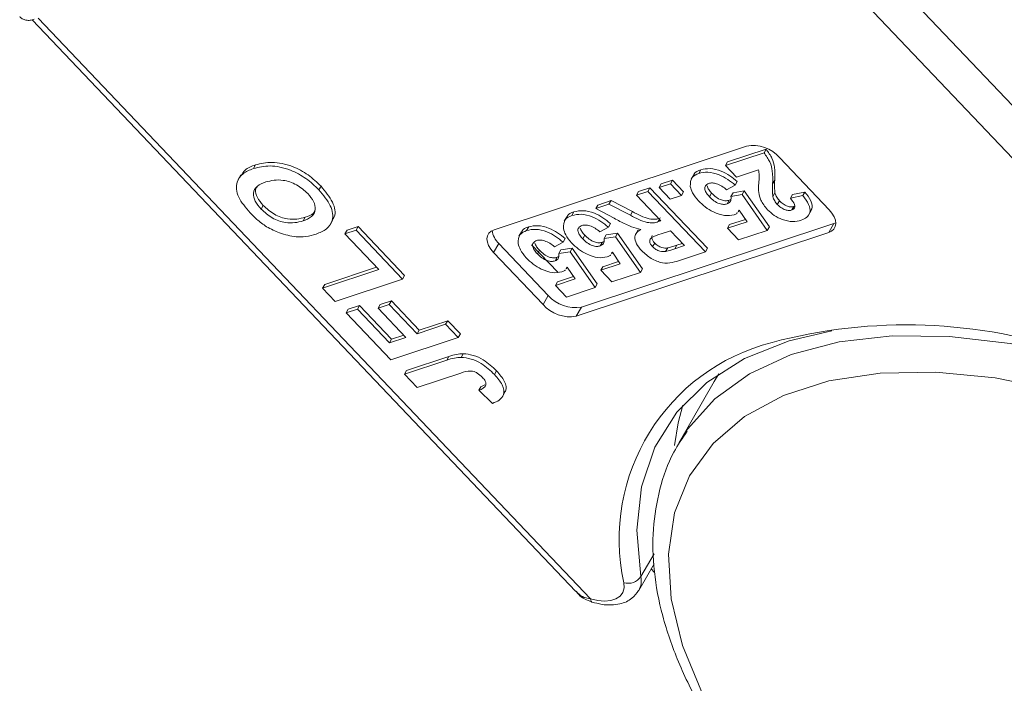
# Model space of a CAD drawing. Header units: millimetres. Extents: x 2471 to 3393, y -390 to 262.
# Tile 22 of 49: x 2978 to 3008, y 105 to 125. Entities that reach past the tile are written whole.
import ezdxf

# ---------------------------------------------------------------- set-up
doc = ezdxf.new("R2010")
doc.units = ezdxf.units.MM

msp = doc.modelspace()

# ---------------------------------------------------------------- linework, layer by layer
at = {"color": 7, "linetype": 'Continuous', "lineweight": 15}
for p, q in [((3015.049, 115.705), (2998.832, 132.769)), ((2997.984, 132.03), (3014.773, 114.364)), ((2977.977, 125.354), (2994.855, 107.594)), ((2995.313, 107.365), (2978.166, 125.408)), ((2992.317, 118.833), (3000.153, 121.432)), ((2999.506, 120.825), (3000.701, 121.221)), ((2999.571, 120.938), (3000.766, 121.334)), ((3000.701, 121.221), (3000.766, 121.334)), ((3001.187, 121.068), (3002.72, 119.455)), ((2984.845, 120.733), (2984.91, 120.846)), ((2999.506, 120.825), (2999.571, 120.938)), ((2999.85, 120.463), (2999.506, 120.825)), ((2984.456, 120.538), (2984.374, 120.397)), ((2998.517, 120.542), (2998.436, 120.4)), ((2998.673, 120.58), (2998.738, 120.693)), ((3000.529, 120.688), (2999.85, 120.463)), ((2986.881, 120.07), (2986.946, 120.183)), ((2997.443, 120.14), (2997.794, 120.257)), ((2997.443, 120.14), (2997.508, 120.253)), ((2997.508, 120.253), (2997.859, 120.37)), ((2997.794, 120.257), (2997.859, 120.37)), ((2997.794, 120.257), (2998.138, 119.895)), ((2997.859, 120.37), (2998.203, 120.008)), ((2999.806, 120.216), (2999.54, 120.074)), ((2999.806, 120.216), (2999.871, 120.329)), ((3000.967, 120.257), (3001.032, 120.37)), ((2996.739, 119.907), (2997.091, 120.024)), ((2996.739, 119.907), (2996.804, 120.02)), ((2997.496, 119.111), (2996.739, 119.907)), ((2996.804, 120.02), (2997.156, 120.137)), ((2997.091, 120.024), (2997.156, 120.137)), ((2997.091, 120.024), (2998.88, 118.141)), ((2997.156, 120.137), (2998.945, 118.255)), ((2997.787, 119.778), (2997.443, 120.14)), ((2998.138, 119.895), (2997.787, 119.778)), ((2998.138, 119.895), (2998.203, 120.008)), ((2999.01, 119.854), (2999.075, 119.967)), ((2999.675, 119.865), (2999.74, 119.978)), ((2999.675, 119.865), (3000.024, 119.922)), ((2999.74, 119.978), (3000.089, 120.036)), ((3000.024, 119.922), (3000.089, 120.036)), ((3000.024, 119.922), (3000.803, 118.811)), ((3000.089, 120.036), (3000.868, 118.924)), ((3000.976, 119.86), (3001.041, 119.974)), ((3001.518, 119.81), (3001.583, 119.923)), ((3001.518, 119.81), (3001.903, 119.891)), ((3001.583, 119.923), (3001.969, 120.004)), ((3001.903, 119.891), (3001.969, 120.004)), ((2985.086, 119.474), (2985.151, 119.587)), ((2995.474, 119.487), (2995.884, 119.623)), ((2995.474, 119.487), (2995.539, 119.6)), ((2995.539, 119.6), (2995.95, 119.737)), ((2995.884, 119.623), (2995.95, 119.737)), ((2995.884, 119.623), (2996.551, 119.282)), ((2995.95, 119.737), (2996.616, 119.396)), ((2999.556, 119.635), (2999.621, 119.749)), ((2999.621, 119.749), (2999.669, 119.776)), ((3001.113, 119.62), (3001.178, 119.733)), ((3001.565, 119.445), (3001.63, 119.558)), ((3001.63, 119.558), (3001.655, 119.572)), ((2994.579, 119.235), (2994.497, 119.094)), ((2994.735, 119.274), (2994.8, 119.387)), ((2996.049, 119.188), (2995.474, 119.487)), ((2996.551, 119.282), (2996.616, 119.396)), ((2999.902, 119.388), (2999.931, 119.437)), ((2999.929, 119.439), (2999.905, 119.405)), ((3000.177, 119.079), (2999.929, 119.439)), ((3002.086, 119.286), (3002.168, 119.427)), ((2986.387, 119.104), (2986.452, 119.218)), ((2987.235, 118.994), (2987.316, 119.135)), ((2987.753, 118.815), (2988.101, 118.93)), ((2988.036, 118.817), (2988.101, 118.93)), ((2988.101, 118.93), (2989.542, 117.414)), ((3002.871, 119.027), (2995.035, 116.427)), ((2995.868, 118.91), (2995.933, 119.023)), ((2997.417, 119.084), (2997.456, 119.152)), ((2997.417, 119.084), (2997.496, 119.111)), ((2999.568, 118.877), (3000.177, 119.079)), ((2999.568, 118.877), (2999.633, 118.991)), ((2999.633, 118.991), (3000.125, 119.154)), ((3002.871, 119.027), (3002.709, 118.743)), ((3002.928, 119.05), (3002.871, 119.027)), ((2987.688, 118.702), (2988.036, 118.817)), ((2987.688, 118.702), (2987.753, 118.815)), ((2988.736, 117.598), (2987.688, 118.702)), ((2988.036, 118.817), (2989.477, 117.3)), ((2993.172, 118.769), (2993.091, 118.627)), ((2993.328, 118.807), (2993.393, 118.92)), ((3002.709, 118.743), (2994.872, 116.144)), ((2995.071, 118.548), (2995.136, 118.661)), ((2995.868, 118.91), (2995.602, 118.768)), ((2995.736, 118.558), (2995.801, 118.672)), ((2995.801, 118.672), (2996.151, 118.729)), ((2996.086, 118.616), (2996.151, 118.729)), ((2996.151, 118.729), (2996.929, 117.618)), ((2996.798, 118.832), (2996.717, 118.691)), ((2997.794, 118.797), (2997.511, 118.703)), ((2998.23, 118.338), (2997.794, 118.797)), ((2999.912, 118.515), (2999.568, 118.877)), ((3000.803, 118.811), (2999.912, 118.515)), ((3000.803, 118.811), (3000.868, 118.924)), ((2992.468, 118.405), (2992.305, 118.122)), ((2994.001, 116.791), (2992.468, 118.405)), ((2994.296, 117.512), (2993.485, 118.366)), ((2994.461, 118.443), (2994.195, 118.301)), ((2994.461, 118.443), (2994.526, 118.556)), ((2995.618, 118.329), (2995.683, 118.442)), ((2995.683, 118.442), (2995.731, 118.47)), ((2995.736, 118.558), (2996.086, 118.616)), ((2996.086, 118.616), (2996.864, 117.504)), ((2997.243, 118.306), (2997.308, 118.419)), ((2997.931, 118.239), (2997.996, 118.353)), ((2997.931, 118.239), (2998.23, 118.338)), ((2997.996, 118.353), (2998.164, 118.408)), ((2993.839, 116.508), (2992.305, 118.122)), ((2993.665, 118.081), (2993.73, 118.194)), ((2994.33, 118.092), (2994.395, 118.205)), ((2994.33, 118.092), (2994.679, 118.149)), ((2994.395, 118.205), (2994.744, 118.262)), ((2994.679, 118.149), (2994.744, 118.262)), ((2994.679, 118.149), (2995.458, 117.038)), ((2994.744, 118.262), (2995.523, 117.151)), ((2995.964, 118.081), (2995.992, 118.131)), ((2995.991, 118.133), (2995.967, 118.099)), ((2996.238, 117.773), (2995.991, 118.133)), ((2997.646, 118.153), (2997.711, 118.266)), ((2998.88, 118.141), (2998.112, 117.887)), ((2998.88, 118.141), (2998.945, 118.255)), ((2994.211, 117.862), (2994.276, 117.975)), ((2994.276, 117.975), (2994.324, 118.003)), ((2995.629, 117.571), (2996.238, 117.773)), ((2995.694, 117.684), (2996.187, 117.847)), ((2986.995, 117.021), (2988.736, 117.598)), ((2987.06, 117.134), (2988.67, 117.668)), ((2989.477, 117.3), (2989.542, 117.414)), ((2994.557, 117.615), (2994.586, 117.664)), ((2994.584, 117.666), (2994.56, 117.632)), ((2994.832, 117.306), (2994.584, 117.666)), ((2995.629, 117.571), (2995.694, 117.684)), ((2995.973, 117.209), (2995.629, 117.571)), ((2996.864, 117.504), (2995.973, 117.209)), ((2996.864, 117.504), (2996.929, 117.618)), ((2986.995, 117.021), (2987.06, 117.134)), ((2989.477, 117.3), (2987.388, 116.607)), ((2994.223, 117.104), (2994.832, 117.306)), ((2994.223, 117.104), (2994.288, 117.218)), ((2994.567, 116.742), (2994.223, 117.104)), ((2994.288, 117.218), (2994.78, 117.381)), ((2995.458, 117.038), (2995.523, 117.151)), ((2987.388, 116.607), (2986.995, 117.021)), ((2994.001, 116.791), (2993.839, 116.508)), ((2995.458, 117.038), (2994.567, 116.742)), ((2988.717, 116.395), (2989.065, 116.511)), ((2988.717, 116.395), (2988.782, 116.508)), ((2988.782, 116.508), (2989.13, 116.624)), ((2989.065, 116.511), (2989.13, 116.624)), ((2989.065, 116.511), (2989.93, 115.601)), ((2989.13, 116.624), (2989.995, 115.714)), ((2987.728, 116.249), (2988.077, 116.364)), ((2987.728, 116.249), (2987.793, 116.362)), ((2989.117, 114.787), (2987.728, 116.249)), ((2987.793, 116.362), (2988.142, 116.477)), ((2988.077, 116.364), (2988.142, 116.477)), ((2988.077, 116.364), (2989.073, 115.316)), ((2988.142, 116.477), (2989.138, 115.429)), ((2989.582, 115.485), (2988.717, 116.395)), ((2995.035, 116.427), (2994.872, 116.144)), ((2989.93, 115.601), (2990.814, 115.894)), ((2989.995, 115.714), (2990.879, 116.007)), ((2990.814, 115.894), (2990.879, 116.007)), ((2990.814, 115.894), (2991.207, 115.48)), ((2990.879, 116.007), (2991.272, 115.593)), ((2989.93, 115.601), (2989.995, 115.714)), ((2991.207, 115.48), (2991.272, 115.593)), ((2989.073, 115.316), (2989.582, 115.485)), ((2989.073, 115.316), (2989.138, 115.429)), ((2991.207, 115.48), (2989.117, 114.787)), ((2989.138, 115.429), (2989.515, 115.555)), ((2991.296, 114.868), (2991.361, 114.981)), ((2989.537, 114.346), (2990.854, 114.783)), ((2989.602, 114.459), (2990.919, 114.896)), ((2990.854, 114.783), (2990.919, 114.896)), ((2989.537, 114.346), (2989.602, 114.459)), ((2989.93, 113.932), (2989.537, 114.346)), ((2991.282, 114.381), (2989.93, 113.932)), ((2992.332, 114.333), (2992.397, 114.447)), ((2999.297, 114.356), (2999.155, 114.122)), ((2999.155, 114.122), (2998.065, 112.225)), ((2991.847, 113.843), (2991.912, 113.956)), ((2992.267, 113.438), (2991.847, 113.843)), ((2991.912, 113.956), (2992.033, 114.016)), ((2992.576, 113.64), (2992.657, 113.782)), ((2998.273, 112.558), (2998.065, 112.225)), ((2997.285, 108.767), (2996.875, 108.055)), ((2996.814, 107.626), (2997.291, 108.458)), ((2997.303, 108.182), (2997.197, 108.294))]:
    msp.add_line(p, q, dxfattribs=at)
at = {"color": 7, "linetype": 'Continuous', "lineweight": 15, "flags": 128}
for points in [[(3002.72, 119.455), (3002.81, 119.346), (3002.876, 119.236), (3002.916, 119.127), (3002.928, 119.024), (3002.913, 118.93), (3002.87, 118.851), (3002.801, 118.788), (3002.709, 118.743)], [(2992.305, 118.122), (2992.216, 118.23), (2992.15, 118.341), (2992.11, 118.45), (2992.097, 118.553), (2992.113, 118.646), (2992.156, 118.725), (2992.225, 118.789), (2992.317, 118.833)], [(2996.875, 108.055), (2996.747, 109.499), (2996.894, 110.848), (2997.312, 112.076), (2997.995, 113.162), (2998.929, 114.085), (3000.097, 114.828), (3001.479, 115.379), (3002.803, 115.687)], [(3014.238, 113.447), (3012.266, 114.251), (3010.288, 114.872), (3008.34, 115.297), (3006.458, 115.52), (3004.677, 115.536), (3003.029, 115.345), (3001.545, 114.951), (3000.251, 114.36), (2999.172, 113.584), (2998.327, 112.637), (2998.273, 112.558)], [(3009.015, 95.147), (3007.122, 96.147), (3005.319, 97.296), (3003.64, 98.573), (3002.12, 99.952), (3000.789, 101.404), (2999.673, 102.902), (2998.795, 104.416), (2998.171, 105.915), (2997.814, 107.37), (2997.732, 108.752), (2997.926, 110.033), (2998.392, 111.188), (2999.121, 112.194), (3000.098, 113.031), (3001.305, 113.681), (3002.716, 114.134), (3004.304, 114.378), (3006.037, 114.41), (3007.881, 114.229), (3009.8, 113.838), (3011.754, 113.246), (3013.706, 112.463)], [(2997.921, 112.13), (2998.033, 112.83), (2998.183, 113.384)], [(2996.35, 107.864), (2996.357, 107.705), (2996.316, 107.565), (2996.231, 107.449), (2996.104, 107.363), (2995.941, 107.31), (2995.749, 107.292), (2995.537, 107.311), (2995.313, 107.365)], [(2995.355, 107.267), (2995.349, 107.269), (2995.331, 107.288), (2995.319, 107.32), (2995.313, 107.365)]]:
    msp.add_lwpolyline(points, dxfattribs=at)
at = {"color": 7, "linetype": 'Continuous', "lineweight": 15}
for centre, radius, start, end in [((3000.345, 120.327), 1.122, 41.3307, 99.8191), ((2992.927, 118.896), 0.673, 187.4267, 226.9487), ((2994.843, 117.532), 1.122, 221.3307, 279.8191), ((2994.681, 117.249), 1.122, 221.3307, 279.8191), ((3005.117, 99.707), 16.17, 70.9395, 104.9214), ((3002.509, 109.22), 6.306, 104.278, 192.4215), ((2996.477, 108.333), 0.486, 254.9197, 325.0984), ((2996.279, 107.922), 0.611, 331.0119, 12.5849)]:
    msp.add_arc(centre, radius, start, end, dxfattribs=at)
for points, knots in [([(2977.589, 125.453), (2977.615, 125.428), (2977.67, 125.373), (2977.789, 125.337), (2977.916, 125.331), (2977.999, 125.357), (2978.04, 125.37)], [0, 0, 0, 0, 0.206371, 0.453638, 0.731723, 1, 1, 1, 1]), ([(3000.701, 121.221), (3000.769, 121.126), (3000.905, 120.936), (3000.98, 120.604), (3000.972, 120.389), (3000.967, 120.257)], [0, 0, 0, 0, 0.2795508, 0.5593318, 1, 1, 1, 1]), ([(3000.766, 121.334), (3000.834, 121.239), (3000.97, 121.049), (3001.045, 120.718), (3001.037, 120.502), (3001.032, 120.37)], [0, 0, 0, 0, 0.2795508, 0.5593318, 1, 1, 1, 1]), ([(2984.468, 120.512), (2984.502, 120.573), (2984.59, 120.73), (2984.79, 120.802), (2984.91, 120.846)], [0, 0, 0, 0, 0.395475, 1, 1, 1, 1]), ([(2984.845, 120.733), (2985.01, 120.774), (2985.338, 120.855), (2985.951, 120.728), (2986.499, 120.435), (2986.753, 120.192), (2986.881, 120.07)], [0, 0, 0, 0, 0.280551, 0.559488, 0.779434, 1, 1, 1, 1]), ([(2984.91, 120.846), (2985.075, 120.887), (2985.403, 120.968), (2986.016, 120.842), (2986.564, 120.549), (2986.818, 120.305), (2986.946, 120.183)], [0, 0, 0, 0, 0.280551, 0.559488, 0.779434, 1, 1, 1, 1]), ([(2984.743, 119.353), (2984.605, 119.518), (2984.331, 119.848), (2984.288, 120.302), (2984.499, 120.592), (2984.73, 120.686), (2984.845, 120.733)], [0, 0, 0, 0, 0.279831, 0.558669, 0.779006, 1, 1, 1, 1]), ([(2998.412, 120.175), (2998.414, 120.28), (2998.417, 120.467), (2998.595, 120.545), (2998.673, 120.58)], [0, 0, 0, 0, 0.5583531, 1, 1, 1, 1]), ([(2998.527, 120.52), (2998.529, 120.536), (2998.542, 120.63), (2998.65, 120.665), (2998.738, 120.693)], [0, 0, 0, 0, 0.179417, 1, 1, 1, 1]), ([(2998.673, 120.58), (2998.764, 120.601), (2998.946, 120.642), (2999.283, 120.558), (2999.58, 120.404), (2999.731, 120.279), (2999.806, 120.216)], [0, 0, 0, 0, 0.279948, 0.559031, 0.779331, 1, 1, 1, 1]), ([(2998.738, 120.693), (2998.829, 120.714), (2999.012, 120.755), (2999.349, 120.671), (2999.645, 120.518), (2999.796, 120.392), (2999.871, 120.329)], [0, 0, 0, 0, 0.279948, 0.559031, 0.779331, 1, 1, 1, 1]), ([(3000.536, 119.985), (3000.533, 120.066), (3000.528, 120.199), (3000.546, 120.375), (3000.563, 120.523), (3000.54, 120.633), (3000.529, 120.688)], [0, 0, 0, 0, 0.3399849, 0.5601859, 0.7803799, 1, 1, 1, 1]), ([(2985.228, 120.316), (2985.134, 120.279), (2984.946, 120.205), (2984.816, 119.991), (2984.879, 119.719), (2985.017, 119.556), (2985.086, 119.474)], [0, 0, 0, 0, 0.281087, 0.560013, 0.779691, 1, 1, 1, 1]), ([(2984.972, 120.184), (2984.946, 120.149), (2984.879, 120.059), (2984.948, 119.83), (2985.084, 119.668), (2985.151, 119.587)], [0, 0, 0, 0, 0.239807, 0.619359, 1, 1, 1, 1]), ([(2986.533, 119.954), (2986.423, 120.052), (2986.203, 120.248), (2985.672, 120.424), (2985.397, 120.357), (2985.228, 120.316)], [0, 0, 0, 0, 0.279991, 0.559768, 1, 1, 1, 1]), ([(2986.946, 120.183), (2987.08, 120.021), (2987.347, 119.698), (2987.423, 119.303), (2987.313, 119.166), (2987.287, 119.134)], [0, 0, 0, 0, 0.435639, 0.86944, 1, 1, 1, 1]), ([(2998.665, 119.73), (2998.595, 119.813), (2998.469, 119.963), (2998.43, 120.11), (2998.412, 120.175)], [0, 0, 0, 0, 0.559534, 1, 1, 1, 1]), ([(2998.986, 120.271), (2998.946, 120.251), (2998.867, 120.211), (2998.85, 120.09), (2998.912, 119.964), (2998.977, 119.891), (2999.01, 119.854)], [0, 0, 0, 0, 0.279573, 0.558664, 0.778923, 1, 1, 1, 1]), ([(2998.931, 120.191), (2998.945, 120.154), (2998.974, 120.078), (2999.041, 120.004), (2999.075, 119.967)], [0, 0, 0, 0, 0.499074, 1, 1, 1, 1]), ([(2999.54, 120.074), (2999.493, 120.113), (2999.399, 120.19), (2999.238, 120.261), (2999.092, 120.293), (2999.021, 120.278), (2998.986, 120.271)], [0, 0, 0, 0, 0.2803, 0.559961, 0.780042, 1, 1, 1, 1]), ([(3000.967, 120.257), (3000.963, 120.185), (3000.956, 120.056), (3000.97, 119.92), (3000.976, 119.86)], [0, 0, 0, 0, 0.560235, 1, 1, 1, 1]), ([(3001.032, 120.37), (3001.028, 120.298), (3001.021, 120.169), (3001.035, 120.033), (3001.041, 119.974)], [0, 0, 0, 0, 0.560235, 1, 1, 1, 1]), ([(2986.387, 119.104), (2986.481, 119.142), (2986.669, 119.217), (2986.793, 119.436), (2986.738, 119.706), (2986.601, 119.871), (2986.533, 119.954)], [0, 0, 0, 0, 0.281021, 0.560116, 0.779939, 1, 1, 1, 1]), ([(2986.881, 120.07), (2987.018, 119.906), (2987.292, 119.579), (2987.341, 119.127), (2987.137, 118.836), (2986.908, 118.742), (2986.794, 118.695)], [0, 0, 0, 0, 0.279942, 0.558704, 0.779045, 1, 1, 1, 1]), ([(2999.01, 119.854), (2999.052, 119.812), (2999.138, 119.728), (2999.3, 119.64), (2999.451, 119.611), (2999.521, 119.627), (2999.556, 119.635)], [0, 0, 0, 0, 0.280898, 0.55946, 0.779497, 1, 1, 1, 1]), ([(2999.075, 119.967), (2999.117, 119.925), (2999.203, 119.841), (2999.365, 119.753), (2999.516, 119.724), (2999.586, 119.74), (2999.621, 119.749)], [0, 0, 0, 0, 0.280898, 0.55946, 0.779497, 1, 1, 1, 1]), ([(2999.556, 119.635), (2999.582, 119.647), (2999.634, 119.671), (2999.68, 119.75), (2999.677, 119.821), (2999.675, 119.865)], [0, 0, 0, 0, 0.279963, 0.560065, 1, 1, 1, 1]), ([(3000.808, 119.454), (3000.728, 119.555), (3000.585, 119.735), (3000.551, 119.909), (3000.536, 119.985)], [0, 0, 0, 0, 0.558458, 1, 1, 1, 1]), ([(3000.976, 119.86), (3000.991, 119.815), (3001.017, 119.735), (3001.084, 119.655), (3001.113, 119.62)], [0, 0, 0, 0, 0.560117, 1, 1, 1, 1]), ([(3001.041, 119.974), (3001.056, 119.929), (3001.082, 119.848), (3001.149, 119.768), (3001.178, 119.733)], [0, 0, 0, 0, 0.560117, 1, 1, 1, 1]), ([(3001.903, 119.891), (3001.973, 119.801), (3002.112, 119.62), (3002.15, 119.371), (3002.041, 119.208), (3001.917, 119.155), (3001.856, 119.128)], [0, 0, 0, 0, 0.2807519, 0.5589701, 0.7792745, 1, 1, 1, 1]), ([(3001.969, 120.004), (3002.036, 119.915), (3002.172, 119.736), (3002.223, 119.517), (3002.163, 119.439), (3002.148, 119.42)], [0, 0, 0, 0, 0.432576, 0.861248, 1, 1, 1, 1]), ([(2985.151, 119.587), (2985.26, 119.488), (2985.477, 119.292), (2986.008, 119.109), (2986.284, 119.176), (2986.452, 119.218)], [0, 0, 0, 0, 0.280278, 0.559877, 1, 1, 1, 1]), ([(2999.77, 119.294), (2999.676, 119.278), (2999.488, 119.246), (2999.15, 119.363), (2998.869, 119.532), (2998.733, 119.664), (2998.665, 119.73)], [0, 0, 0, 0, 0.279007, 0.558619, 0.779074, 1, 1, 1, 1]), ([(3001.113, 119.62), (3001.149, 119.585), (3001.22, 119.515), (3001.355, 119.445), (3001.478, 119.423), (3001.536, 119.437), (3001.565, 119.445)], [0, 0, 0, 0, 0.2806635, 0.5594614, 0.7793655, 1, 1, 1, 1]), ([(3001.178, 119.733), (3001.214, 119.698), (3001.285, 119.629), (3001.42, 119.558), (3001.543, 119.537), (3001.601, 119.551), (3001.63, 119.558)], [0, 0, 0, 0, 0.280664, 0.559461, 0.779366, 1, 1, 1, 1]), ([(3001.565, 119.445), (3001.589, 119.455), (3001.636, 119.475), (3001.668, 119.538), (3001.648, 119.653), (3001.572, 119.745), (3001.518, 119.81)], [0, 0, 0, 0, 0.187236, 0.374084, 0.560696, 1, 1, 1, 1]), ([(2985.256, 118.927), (2985.15, 119), (2984.962, 119.132), (2984.81, 119.285), (2984.743, 119.353)], [0, 0, 0, 0, 0.559564, 1, 1, 1, 1]), ([(2985.086, 119.474), (2985.195, 119.375), (2985.412, 119.178), (2985.943, 118.995), (2986.219, 119.063), (2986.387, 119.104)], [0, 0, 0, 0, 0.280278, 0.559877, 1, 1, 1, 1]), ([(2986.452, 119.218), (2986.553, 119.251), (2986.703, 119.301), (2986.752, 119.423), (2986.768, 119.462)], [0, 0, 0, 0, 0.6762653, 1, 1, 1, 1]), ([(2994.474, 118.869), (2994.476, 118.973), (2994.478, 119.16), (2994.656, 119.239), (2994.735, 119.274)], [0, 0, 0, 0, 0.558353, 1, 1, 1, 1]), ([(2994.588, 119.213), (2994.591, 119.23), (2994.604, 119.323), (2994.712, 119.358), (2994.8, 119.387)], [0, 0, 0, 0, 0.179417, 1, 1, 1, 1]), ([(2994.735, 119.274), (2994.826, 119.294), (2995.008, 119.336), (2995.345, 119.252), (2995.641, 119.098), (2995.792, 118.972), (2995.868, 118.91)], [0, 0, 0, 0, 0.279948, 0.559031, 0.779331, 1, 1, 1, 1]), ([(2994.8, 119.387), (2994.891, 119.408), (2995.073, 119.449), (2995.41, 119.365), (2995.706, 119.211), (2995.857, 119.086), (2995.933, 119.023)], [0, 0, 0, 0, 0.279948, 0.559031, 0.779331, 1, 1, 1, 1]), ([(2996.551, 119.282), (2996.725, 119.19), (2996.967, 119.062), (2997.271, 119.034), (2997.368, 119.067), (2997.417, 119.084)], [0, 0, 0, 0, 0.561022, 0.779295, 1, 1, 1, 1]), ([(2996.616, 119.396), (2996.79, 119.303), (2997.032, 119.175), (2997.336, 119.147), (2997.433, 119.181), (2997.483, 119.198)], [0, 0, 0, 0, 0.561022, 0.779295, 1, 1, 1, 1]), ([(2999.874, 119.362), (2999.87, 119.355), (2999.849, 119.323), (2999.805, 119.307), (2999.77, 119.294)], [0, 0, 0, 0, 0.200446, 1, 1, 1, 1]), ([(3001.856, 119.128), (3001.771, 119.108), (3001.603, 119.066), (3001.292, 119.129), (3001.007, 119.268), (3000.874, 119.392), (3000.808, 119.454)], [0, 0, 0, 0, 0.280568, 0.55975, 0.779795, 1, 1, 1, 1]), ([(2993.393, 118.92), (2993.485, 118.941), (2993.667, 118.982), (2994.004, 118.898), (2994.3, 118.745), (2994.451, 118.619), (2994.526, 118.556)], [0, 0, 0, 0, 0.2799484, 0.5590305, 0.7793307, 1, 1, 1, 1]), ([(2995.048, 118.965), (2995.008, 118.945), (2994.929, 118.905), (2994.912, 118.784), (2994.973, 118.658), (2995.039, 118.584), (2995.071, 118.548)], [0, 0, 0, 0, 0.279573, 0.558664, 0.778923, 1, 1, 1, 1]), ([(2995.602, 118.768), (2995.555, 118.807), (2995.461, 118.884), (2995.3, 118.955), (2995.153, 118.986), (2995.083, 118.972), (2995.048, 118.965)], [0, 0, 0, 0, 0.2803, 0.559961, 0.780042, 1, 1, 1, 1]), ([(2996.874, 118.843), (2996.779, 118.865), (2996.624, 118.902), (2996.406, 119), (2996.227, 119.092), (2996.108, 119.156), (2996.049, 119.188)], [0, 0, 0, 0, 0.339579, 0.559591, 0.779787, 1, 1, 1, 1]), ([(2986.171, 118.615), (2986, 118.642), (2985.693, 118.69), (2985.389, 118.854), (2985.256, 118.927)], [0, 0, 0, 0, 0.5599557, 1, 1, 1, 1]), ([(2986.794, 118.695), (2986.689, 118.664), (2986.502, 118.609), (2986.273, 118.613), (2986.171, 118.615)], [0, 0, 0, 0, 0.560171, 1, 1, 1, 1]), ([(2993.067, 118.402), (2993.069, 118.507), (2993.072, 118.694), (2993.25, 118.772), (2993.328, 118.807)], [0, 0, 0, 0, 0.5583531, 1, 1, 1, 1]), ([(2993.182, 118.747), (2993.184, 118.763), (2993.197, 118.857), (2993.305, 118.892), (2993.393, 118.92)], [0, 0, 0, 0, 0.179417, 1, 1, 1, 1]), ([(2993.328, 118.807), (2993.419, 118.828), (2993.602, 118.869), (2993.938, 118.785), (2994.235, 118.631), (2994.386, 118.506), (2994.461, 118.443)], [0, 0, 0, 0, 0.2799484, 0.5590305, 0.7793307, 1, 1, 1, 1]), ([(2994.727, 118.423), (2994.656, 118.507), (2994.53, 118.656), (2994.491, 118.804), (2994.474, 118.869)], [0, 0, 0, 0, 0.559534, 1, 1, 1, 1]), ([(2994.992, 118.885), (2995.007, 118.847), (2995.036, 118.771), (2995.103, 118.698), (2995.136, 118.661)], [0, 0, 0, 0, 0.499074, 1, 1, 1, 1]), ([(2995.136, 118.661), (2995.179, 118.619), (2995.264, 118.535), (2995.426, 118.447), (2995.577, 118.417), (2995.648, 118.434), (2995.683, 118.442)], [0, 0, 0, 0, 0.280898, 0.55946, 0.779497, 1, 1, 1, 1]), ([(2996.907, 118.173), (2996.844, 118.248), (2996.719, 118.397), (2996.674, 118.608), (2996.743, 118.755), (2996.83, 118.813), (2996.874, 118.843)], [0, 0, 0, 0, 0.279954, 0.558933, 0.779174, 1, 1, 1, 1]), ([(2997.511, 118.703), (2997.404, 118.672), (2997.271, 118.634), (2997.159, 118.542), (2997.143, 118.472), (2997.173, 118.388), (2997.22, 118.333), (2997.243, 118.306)], [0, 0, 0, 0, 0.500962, 0.625785, 0.750436, 0.875032, 1, 1, 1, 1]), ([(2997.23, 118.65), (2997.223, 118.629), (2997.207, 118.586), (2997.238, 118.501), (2997.285, 118.446), (2997.308, 118.419)], [0, 0, 0, 0, 0.3275035, 0.6632492, 1, 1, 1, 1]), ([(2993.32, 117.956), (2993.25, 118.04), (2993.124, 118.19), (2993.085, 118.337), (2993.067, 118.402)], [0, 0, 0, 0, 0.559534, 1, 1, 1, 1]), ([(2993.641, 118.498), (2993.601, 118.478), (2993.522, 118.438), (2993.505, 118.317), (2993.567, 118.191), (2993.632, 118.118), (2993.665, 118.081)], [0, 0, 0, 0, 0.279573, 0.558664, 0.778923, 1, 1, 1, 1]), ([(2993.586, 118.418), (2993.6, 118.38), (2993.629, 118.305), (2993.696, 118.231), (2993.73, 118.194)], [0, 0, 0, 0, 0.499074, 1, 1, 1, 1]), ([(2994.195, 118.301), (2994.148, 118.34), (2994.054, 118.417), (2993.894, 118.488), (2993.747, 118.52), (2993.676, 118.505), (2993.641, 118.498)], [0, 0, 0, 0, 0.2803, 0.559961, 0.780042, 1, 1, 1, 1]), ([(2995.832, 117.987), (2995.738, 117.971), (2995.55, 117.94), (2995.212, 118.056), (2994.93, 118.226), (2994.795, 118.357), (2994.727, 118.423)], [0, 0, 0, 0, 0.279007, 0.558619, 0.779074, 1, 1, 1, 1]), ([(2995.071, 118.548), (2995.114, 118.505), (2995.199, 118.421), (2995.361, 118.334), (2995.512, 118.304), (2995.583, 118.321), (2995.618, 118.329)], [0, 0, 0, 0, 0.280898, 0.55946, 0.779497, 1, 1, 1, 1]), ([(2995.618, 118.329), (2995.644, 118.341), (2995.695, 118.365), (2995.742, 118.443), (2995.738, 118.515), (2995.736, 118.558)], [0, 0, 0, 0, 0.279963, 0.560065, 1, 1, 1, 1]), ([(2997.308, 118.419), (2997.34, 118.389), (2997.403, 118.33), (2997.558, 118.259), (2997.653, 118.263), (2997.711, 118.266)], [0, 0, 0, 0, 0.281129, 0.561183, 1, 1, 1, 1]), ([(2997.711, 118.266), (2997.765, 118.281), (2997.862, 118.308), (2997.955, 118.339), (2997.996, 118.353)], [0, 0, 0, 0, 0.559921, 1, 1, 1, 1]), ([(2993.665, 118.081), (2993.707, 118.039), (2993.793, 117.955), (2993.955, 117.867), (2994.106, 117.838), (2994.176, 117.854), (2994.211, 117.862)], [0, 0, 0, 0, 0.280898, 0.55946, 0.779497, 1, 1, 1, 1]), ([(2993.73, 118.194), (2993.773, 118.152), (2993.858, 118.068), (2994.02, 117.98), (2994.171, 117.951), (2994.241, 117.967), (2994.276, 117.975)], [0, 0, 0, 0, 0.280898, 0.55946, 0.779497, 1, 1, 1, 1]), ([(2994.211, 117.862), (2994.237, 117.874), (2994.289, 117.898), (2994.335, 117.976), (2994.332, 118.048), (2994.33, 118.092)], [0, 0, 0, 0, 0.279963, 0.560065, 1, 1, 1, 1]), ([(2995.935, 118.055), (2995.931, 118.049), (2995.91, 118.016), (2995.867, 118), (2995.832, 117.987)], [0, 0, 0, 0, 0.200446, 1, 1, 1, 1]), ([(2998.112, 117.887), (2998.028, 117.861), (2997.86, 117.808), (2997.605, 117.783), (2997.37, 117.853), (2997.138, 117.965), (2996.999, 118.09), (2996.907, 118.173)], [0, 0, 0, 0, 0.251143, 0.500527, 0.625735, 0.75105, 1, 1, 1, 1]), ([(2997.243, 118.306), (2997.275, 118.276), (2997.338, 118.217), (2997.493, 118.145), (2997.588, 118.15), (2997.646, 118.153)], [0, 0, 0, 0, 0.281129, 0.561183, 1, 1, 1, 1]), ([(2997.646, 118.153), (2997.7, 118.168), (2997.797, 118.194), (2997.89, 118.226), (2997.931, 118.239)], [0, 0, 0, 0, 0.559921, 1, 1, 1, 1]), ([(2994.426, 117.521), (2994.332, 117.505), (2994.143, 117.473), (2993.805, 117.589), (2993.524, 117.759), (2993.388, 117.891), (2993.32, 117.956)], [0, 0, 0, 0, 0.279007, 0.558619, 0.779074, 1, 1, 1, 1]), ([(2994.529, 117.589), (2994.525, 117.582), (2994.504, 117.55), (2994.46, 117.533), (2994.426, 117.521)], [0, 0, 0, 0, 0.200446, 1, 1, 1, 1]), ([(2990.919, 114.896), (2990.995, 114.92), (2991.13, 114.964), (2991.29, 114.976), (2991.361, 114.981)], [0, 0, 0, 0, 0.560294, 1, 1, 1, 1]), ([(2991.361, 114.981), (2991.463, 114.97), (2991.666, 114.949), (2992.059, 114.767), (2992.269, 114.568), (2992.397, 114.447)], [0, 0, 0, 0, 0.280122, 0.560355, 1, 1, 1, 1]), ([(2990.854, 114.783), (2990.93, 114.807), (2991.065, 114.851), (2991.225, 114.862), (2991.296, 114.868)], [0, 0, 0, 0, 0.560294, 1, 1, 1, 1]), ([(2991.296, 114.868), (2991.398, 114.857), (2991.601, 114.835), (2991.994, 114.654), (2992.204, 114.455), (2992.332, 114.333)], [0, 0, 0, 0, 0.280122, 0.560355, 1, 1, 1, 1]), ([(2991.959, 114.245), (2991.908, 114.293), (2991.832, 114.367), (2991.695, 114.43), (2991.5, 114.455), (2991.379, 114.414), (2991.282, 114.381)], [0, 0, 0, 0, 0.249396, 0.374426, 0.499454, 1, 1, 1, 1]), ([(2992.397, 114.447), (2992.487, 114.341), (2992.666, 114.13), (2992.723, 113.872), (2992.65, 113.79), (2992.637, 113.775)], [0, 0, 0, 0, 0.451914, 0.900481, 1, 1, 1, 1]), ([(2992.054, 113.985), (2992.06, 114.006), (2992.071, 114.048), (2992.047, 114.139), (2991.992, 114.205), (2991.959, 114.245)], [0, 0, 0, 0, 0.280672, 0.560844, 1, 1, 1, 1]), ([(2992.332, 114.333), (2992.424, 114.226), (2992.608, 114.012), (2992.646, 113.71), (2992.493, 113.529), (2992.343, 113.468), (2992.267, 113.438)], [0, 0, 0, 0, 0.280246, 0.558416, 0.778827, 1, 1, 1, 1]), ([(2991.847, 113.843), (2991.895, 113.862), (2991.981, 113.896), (2992.032, 113.958), (2992.054, 113.985)], [0, 0, 0, 0, 0.561018, 1, 1, 1, 1]), ([(2998.319, 112.576), (2998.171, 112.361), (2997.794, 111.811), (2997.437, 110.784), (2997.228, 109.542), (2997.259, 108.218), (2997.52, 106.834), (2998.011, 105.405), (2998.725, 103.956), (2999.651, 102.511), (3000.773, 101.094), (3002.07, 99.729), (3003.521, 98.436), (3005.102, 97.234), (3006.79, 96.146), (3008.11, 95.415), (3008.858, 95.061), (3009.005, 94.991)], [0, 0, 0, 0, 0.044628, 0.114325, 0.184062, 0.254492, 0.325936, 0.398283, 0.471194, 0.544346, 0.617504, 0.690587, 0.763581, 0.836503, 0.909381, 0.982247, 1, 1, 1, 1]), ([(2995.355, 107.267), (2995.461, 107.239), (2995.762, 107.159), (2996.198, 107.175), (2996.601, 107.339), (2996.743, 107.54), (2996.806, 107.629)], [0, 0, 0, 0, 0.182478, 0.521241, 0.787971, 1, 1, 1, 1]), ([(2994.865, 107.604), (2994.926, 107.541), (2995.048, 107.413), (2995.224, 107.381), (2995.313, 107.365)], [0, 0, 0, 0, 0.492838, 1, 1, 1, 1]), ([(2994.865, 107.601), (2994.882, 107.578), (2994.975, 107.449), (2995.151, 107.33), (2995.318, 107.289), (2995.359, 107.279)], [0, 0, 0, 0, 0.143461, 0.786552, 1, 1, 1, 1])]:
    msp.add_open_spline(points, degree=3, knots=knots, dxfattribs=at)

doc.saveas('drawing.dxf')
